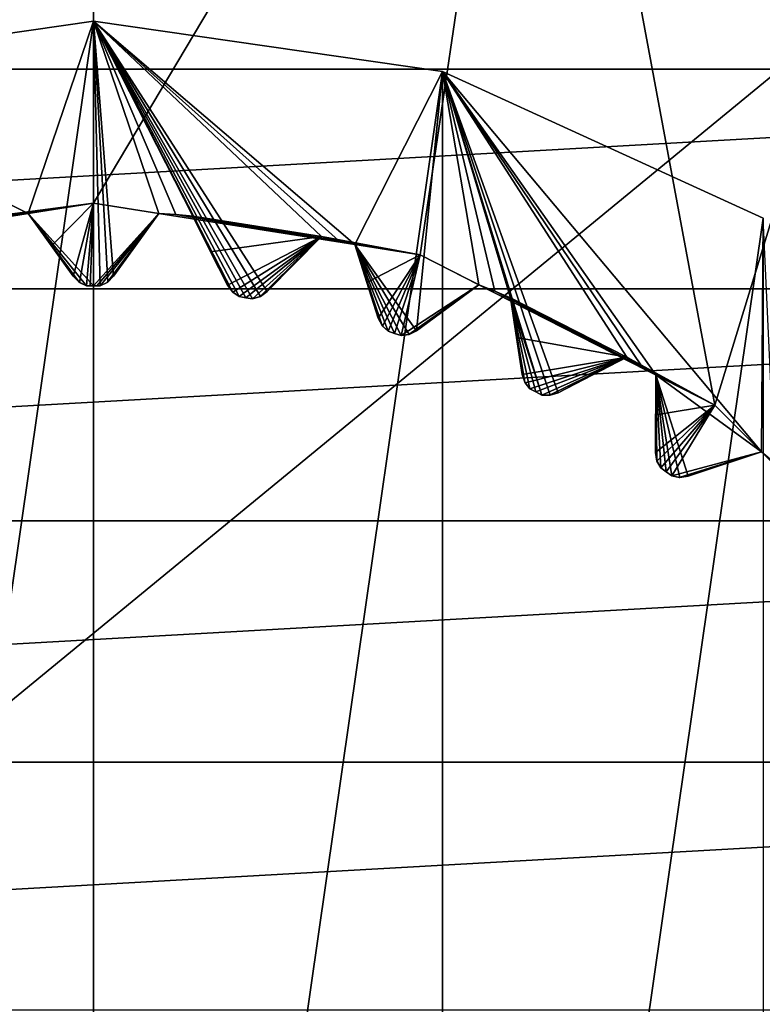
# Model space of a CAD drawing. Header units: millimetres. Extents: x -175 to 114, y -36 to 283.
# Tile 86 of 112: x 70.05 to 74.55, y 1.55 to 7.51. Entities that reach past the tile are written whole.
import ezdxf

# ---------------------------------------------------------------- set-up
doc = ezdxf.new("R2010")
doc.units = ezdxf.units.MM
doc.header["$LTSCALE"] = 65.185185
for name, color, linetype in [('2', 7, 'CONTINUOUS'), ('230', 7, 'CONTINUOUS'), ('231', 7, 'CONTINUOUS'), ('232', 7, 'CONTINUOUS'), ('233', 7, 'CONTINUOUS'), ('234', 7, 'CONTINUOUS'), ('236', 7, 'CONTINUOUS'), ('238', 7, 'CONTINUOUS'), ('239', 7, 'CONTINUOUS'), ('30', 7, 'CONTINUOUS'), ('372', 7, 'CONTINUOUS'), ('373', 7, 'CONTINUOUS'), ('374', 7, 'CONTINUOUS'), ('375', 7, 'CONTINUOUS'), ('376', 7, 'CONTINUOUS'), ('377', 7, 'CONTINUOUS'), ('378', 7, 'CONTINUOUS'), ('379', 7, 'CONTINUOUS'), ('380', 7, 'CONTINUOUS'), ('381', 7, 'CONTINUOUS'), ('382', 7, 'CONTINUOUS'), ('383', 7, 'CONTINUOUS'), ('384', 7, 'CONTINUOUS'), ('385', 7, 'CONTINUOUS'), ('386', 7, 'CONTINUOUS'), ('387', 7, 'CONTINUOUS'), ('388', 7, 'CONTINUOUS'), ('389', 7, 'CONTINUOUS'), ('390', 7, 'CONTINUOUS'), ('391', 7, 'CONTINUOUS'), ('392', 7, 'CONTINUOUS'), ('45', 7, 'CONTINUOUS'), ('522', 7, 'CONTINUOUS'), ('523', 7, 'CONTINUOUS'), ('524', 7, 'CONTINUOUS'), ('525', 7, 'CONTINUOUS'), ('631', 7, 'CONTINUOUS'), ('632', 7, 'CONTINUOUS'), ('633', 7, 'CONTINUOUS'), ('634', 7, 'CONTINUOUS'), ('635', 7, 'CONTINUOUS')]:
    doc.layers.add(name, color=color, linetype=linetype)

msp = doc.modelspace()

# ---------------------------------------------------------------- linework, layer by layer
at = {"layer": '2', "linetype": 'CONTINUOUS'}
for points in [[(113.25, -35.25, 92.5), (113.25, 35.25, 92.5), (-66.25, 35.25, 92.5), (113.25, -35.25, 92.5)], [(113.25, -35.25, 92.5), (-66.25, 35.25, 92.5), (-18.1198, 11.172, 92.5), (113.25, -35.25, 92.5)], [(-15.7687, 9.6947, 92.5), (113.25, -35.25, 92.5), (-18.1198, 11.172, 92.5), (-15.7687, 9.6947, 92.5)], [(-13.8053, 7.7313, 92.5), (113.25, -35.25, 92.5), (-15.7687, 9.6947, 92.5), (-13.8053, 7.7313, 92.5)], [(-12.328, 5.3802, 92.5), (113.25, -35.25, 92.5), (-13.8053, 7.7313, 92.5), (-12.328, 5.3802, 92.5)], [(-11.4109, 2.7593, 92.5), (113.25, -35.25, 92.5), (-12.328, 5.3802, 92.5), (-11.4109, 2.7593, 92.5)], [(-11.1, 0, 92.5), (113.25, -35.25, 92.5), (-11.4109, 2.7593, 92.5), (-11.1, 0, 92.5)]]:
    msp.add_3dface(points, dxfattribs=at)
at = {"layer": '230', "linetype": 'CONTINUOUS'}
for points in [[(68.387, 7.1962, 108), (70.5, 7.5, 108), (68.387, -7.1962, 108), (68.387, 7.1962, 108)], [(68.387, -7.1962, 108), (70.5, 7.5, 108), (70.5, -7.5, 108), (68.387, -7.1962, 108)], [(70.5, -7.5, 108), (70.5, 7.5, 108), (72.613, 7.1962, 108), (70.5, -7.5, 108)], [(72.613, -7.1962, 108), (70.5, -7.5, 108), (72.613, 7.1962, 108), (72.613, -7.1962, 108)], [(74.5548, 6.3094, 108), (72.613, -7.1962, 108), (72.613, 7.1962, 108), (74.5548, 6.3094, 108)], [(74.5548, -6.3094, 108), (72.613, -7.1962, 108), (74.5548, 6.3094, 108), (74.5548, -6.3094, 108)]]:
    msp.add_3dface(points, dxfattribs=at)
at = {"layer": '231', "linetype": 'CONTINUOUS'}
for points in [[(72.613, 7.1962, 108), (70.5, 7.5, 108), (72.613, 7.1962, 106), (72.613, 7.1962, 108)], [(72.613, 7.1962, 106), (70.5, 7.5, 108), (70.5, 7.5, 106), (72.613, 7.1962, 106)], [(74.5548, 6.3094, 108), (72.613, 7.1962, 108), (74.5548, 6.3094, 106), (74.5548, 6.3094, 108)], [(74.5548, 6.3094, 106), (72.613, 7.1962, 108), (72.613, 7.1962, 106), (74.5548, 6.3094, 106)]]:
    msp.add_3dface(points, dxfattribs=at)
at = {"layer": '232', "linetype": 'CONTINUOUS'}
for points in [[(70.5, 7.5, 106), (68.387, 7.1962, 106), (70.1051, 6.3377, 106), (70.5, 7.5, 106)], [(70.5, 5.9, 106), (70.5, 7.5, 106), (70.1051, 6.3377, 106), (70.5, 5.9, 106)], [(72.613, 7.1962, 106), (70.5, 7.5, 106), (72.0829, 6.1496, 106), (72.613, 7.1962, 106)], [(72.0829, 6.1496, 106), (70.5, 7.5, 106), (71.9824, 6.1745, 106), (72.0829, 6.1496, 106)], [(71.9824, 6.1745, 106), (70.5, 7.5, 106), (71.8815, 6.1979, 106), (71.9824, 6.1745, 106)], [(71.8815, 6.1979, 106), (70.5, 7.5, 106), (71.5523, 5.8643, 106), (71.8815, 6.1979, 106)], [(71.5523, 5.8643, 106), (70.5, 7.5, 106), (71.5116, 5.835, 106), (71.5523, 5.8643, 106)], [(71.5116, 5.835, 106), (70.5, 7.5, 106), (71.4636, 5.8208, 106), (71.5116, 5.835, 106)], [(71.4636, 5.8208, 106), (70.5, 7.5, 106), (71.423, 5.8274, 106), (71.4636, 5.8208, 106)], [(71.423, 5.8274, 106), (70.5, 7.5, 106), (71.3823, 5.8337, 106), (71.423, 5.8274, 106)], [(71.3823, 5.8337, 106), (70.5, 7.5, 106), (71.341, 5.8621, 106), (71.3823, 5.8337, 106)], [(71.341, 5.8621, 106), (70.5, 7.5, 106), (71.1014, 6.3215, 106), (71.341, 5.8621, 106)], [(71.1014, 6.3215, 106), (70.5, 7.5, 106), (70.9982, 6.3304, 106), (71.1014, 6.3215, 106)], [(70.9982, 6.3304, 106), (70.5, 7.5, 106), (70.8949, 6.3377, 106), (70.9982, 6.3304, 106)], [(70.8949, 6.3377, 106), (70.5, 7.5, 106), (70.6219, 5.9567, 106), (70.8949, 6.3377, 106)], [(70.6219, 5.9567, 106), (70.5, 7.5, 106), (70.5864, 5.9215, 106), (70.6219, 5.9567, 106)], [(70.5864, 5.9215, 106), (70.5, 7.5, 106), (70.5412, 5.8999, 106), (70.5864, 5.9215, 106)], [(70.5412, 5.8999, 106), (70.5, 7.5, 106), (70.5, 5.9, 106), (70.5412, 5.8999, 106)], [(70.1051, 6.3377, 106), (68.387, 7.1962, 106), (70.0018, 6.3304, 106), (70.1051, 6.3377, 106)], [(72.4567, 5.6275, 106), (72.613, 7.1962, 106), (72.0829, 6.1496, 106), (72.4567, 5.6275, 106)], [(72.8341, 5.9055, 106), (72.613, 7.1962, 106), (72.4567, 5.6275, 106), (72.8341, 5.9055, 106)], [(74.5548, 6.3094, 106), (72.613, 7.1962, 106), (74.5447, 4.8952, 106), (74.5548, 6.3094, 106)], [(74.5447, 4.8952, 106), (72.613, 7.1962, 106), (73.9057, 5.3595, 106), (74.5447, 4.8952, 106)], [(73.9057, 5.3595, 106), (72.613, 7.1962, 106), (73.8179, 5.4143, 106), (73.9057, 5.3595, 106)], [(73.8179, 5.4143, 106), (72.613, 7.1962, 106), (73.7291, 5.4676, 106), (73.8179, 5.4143, 106)], [(73.7291, 5.4676, 106), (72.613, 7.1962, 106), (73.3129, 5.2521, 106), (73.7291, 5.4676, 106)], [(73.3129, 5.2521, 106), (72.613, 7.1962, 106), (73.2652, 5.2368, 106), (73.3129, 5.2521, 106)], [(73.2652, 5.2368, 106), (72.613, 7.1962, 106), (73.2152, 5.2381, 106), (73.2652, 5.2368, 106)], [(73.2152, 5.2381, 106), (72.613, 7.1962, 106), (73.0254, 5.8262, 106), (73.2152, 5.2381, 106)], [(73.0254, 5.8262, 106), (72.613, 7.1962, 106), (72.93, 5.8666, 106), (73.0254, 5.8262, 106)], [(72.93, 5.8666, 106), (72.613, 7.1962, 106), (72.8341, 5.9055, 106), (72.93, 5.8666, 106)], [(70.4588, 5.8999, 106), (70.5, 5.9, 106), (70.1051, 6.3377, 106), (70.4588, 5.8999, 106)], [(70.4136, 5.9215, 106), (70.4588, 5.8999, 106), (70.1051, 6.3377, 106), (70.4136, 5.9215, 106)], [(70.3781, 5.9567, 106), (70.4136, 5.9215, 106), (70.1051, 6.3377, 106), (70.3781, 5.9567, 106)], [(71.3114, 5.9025, 106), (71.341, 5.8621, 106), (71.1014, 6.3215, 106), (71.3114, 5.9025, 106)], [(74.624, 4.8286, 106), (74.5548, 6.3094, 106), (74.5447, 4.8952, 106), (74.624, 4.8286, 106)], [(72.412, 5.6049, 106), (72.4567, 5.6275, 106), (72.0829, 6.1496, 106), (72.412, 5.6049, 106)], [(72.3623, 5.5984, 106), (72.412, 5.6049, 106), (72.0829, 6.1496, 106), (72.3623, 5.5984, 106)], [(72.3232, 5.6112, 106), (72.3623, 5.5984, 106), (72.0829, 6.1496, 106), (72.3232, 5.6112, 106)], [(72.284, 5.6238, 106), (72.3232, 5.6112, 106), (72.0829, 6.1496, 106), (72.284, 5.6238, 106)], [(72.2477, 5.6583, 106), (72.284, 5.6238, 106), (72.0829, 6.1496, 106), (72.2477, 5.6583, 106)], [(72.2248, 5.7029, 106), (72.2477, 5.6583, 106), (72.0829, 6.1496, 106), (72.2248, 5.7029, 106)], [(73.1785, 5.2569, 106), (73.2152, 5.2381, 106), (73.0254, 5.8262, 106), (73.1785, 5.2569, 106)], [(73.1418, 5.2755, 106), (73.1785, 5.2569, 106), (73.0254, 5.8262, 106), (73.1418, 5.2755, 106)], [(73.1113, 5.3153, 106), (73.1418, 5.2755, 106), (73.0254, 5.8262, 106), (73.1113, 5.3153, 106)], [(73.0957, 5.3628, 106), (73.1113, 5.3153, 106), (73.0254, 5.8262, 106), (73.0957, 5.3628, 106)], [(73.9026, 4.8908, 106), (73.9107, 4.8413, 106), (73.9057, 5.3595, 106), (73.9026, 4.8908, 106)], [(74.0999, 4.7474, 106), (74.5447, 4.8952, 106), (73.9057, 5.3595, 106), (74.0999, 4.7474, 106)], [(74.0504, 4.7398, 106), (74.0999, 4.7474, 106), (73.9057, 5.3595, 106), (74.0504, 4.7398, 106)], [(74.0012, 4.7489, 106), (74.0504, 4.7398, 106), (73.9057, 5.3595, 106), (74.0012, 4.7489, 106)], [(73.9679, 4.7732, 106), (74.0012, 4.7489, 106), (73.9057, 5.3595, 106), (73.9679, 4.7732, 106)], [(73.9345, 4.7973, 106), (73.9679, 4.7732, 106), (73.9057, 5.3595, 106), (73.9345, 4.7973, 106)], [(73.9107, 4.8413, 106), (73.9345, 4.7973, 106), (73.9057, 5.3595, 106), (73.9107, 4.8413, 106)]]:
    msp.add_3dface(points, dxfattribs=at)
at = {"layer": '233', "linetype": 'CONTINUOUS'}
for points in [[(70.5, 5.9, 106), (70.4588, 5.8999, 106), (70.5, 5.9, 94), (70.5, 5.9, 106)], [(70.5, 5.9, 94), (70.4588, 5.8999, 106), (70.4794, 5.9, 94), (70.5, 5.9, 94)], [(70.4794, 5.9, 94), (70.4588, 5.8999, 106), (70.4588, 5.8999, 94), (70.4794, 5.9, 94)], [(70.5412, 5.8999, 106), (70.5, 5.9, 106), (70.5412, 5.8999, 94), (70.5412, 5.8999, 106)], [(70.5412, 5.8999, 94), (70.5, 5.9, 106), (70.5206, 5.9, 94), (70.5412, 5.8999, 94)], [(70.5206, 5.9, 94), (70.5, 5.9, 106), (70.5, 5.9, 94), (70.5206, 5.9, 94)]]:
    msp.add_3dface(points, dxfattribs=at)
at = {"layer": '234', "linetype": 'CONTINUOUS'}
for points in [[(67.8076, 10.9231, 93.5), (70.5, 11.25, 93.5), (68.5222, 6.0867, 93.5), (67.8076, 10.9231, 93.5)], [(68.5222, 6.0867, 93.5), (70.5, 11.25, 93.5), (70.5, 6.4, 93.5), (68.5222, 6.0867, 93.5)], [(70.5, 11.25, 93.5), (73.1924, 10.9231, 93.5), (70.5, 6.4, 93.5), (70.5, 11.25, 93.5)], [(70.5, 6.4, 93.5), (73.1924, 10.9231, 93.5), (72.4778, 6.0867, 93.5), (70.5, 6.4, 93.5)], [(72.4778, 6.0867, 93.5), (73.1924, 10.9231, 93.5), (74.2619, 5.1777, 93.5), (72.4778, 6.0867, 93.5)], [(73.1924, 10.9231, 93.5), (75.7282, 9.9613, 93.5), (74.2619, 5.1777, 93.5), (73.1924, 10.9231, 93.5)], [(74.2619, 5.1777, 93.5), (75.7282, 9.9613, 93.5), (75.6778, 3.7618, 93.5), (74.2619, 5.1777, 93.5)]]:
    msp.add_3dface(points, dxfattribs=at)
at = {"layer": '236', "linetype": 'CONTINUOUS'}
for points in [[(70.5, 7.5, 108), (68.387, 7.1962, 108), (70.5, 7.5, 106), (70.5, 7.5, 108)], [(70.5, 7.5, 106), (68.387, 7.1962, 108), (68.387, 7.1962, 106), (70.5, 7.5, 106)]]:
    msp.add_3dface(points, dxfattribs=at)
at = {"layer": '238', "linetype": 'CONTINUOUS'}
for points in [[(68.5222, 6.0867, 93.5), (70.5, 6.4, 93.5), (68.9171, 6.1496, 93.55), (68.5222, 6.0867, 93.5)], [(68.9171, 6.1496, 93.55), (70.5, 6.4, 93.5), (69.0176, 6.1745, 93.55), (68.9171, 6.1496, 93.55)], [(69.0176, 6.1745, 93.55), (70.5, 6.4, 93.5), (69.1185, 6.1979, 93.55), (69.0176, 6.1745, 93.55)], [(69.1185, 6.1979, 93.55), (70.5, 6.4, 93.5), (69.8986, 6.3215, 93.55), (69.1185, 6.1979, 93.55)], [(69.8986, 6.3215, 93.55), (70.5, 6.4, 93.5), (70.0018, 6.3304, 93.55), (69.8986, 6.3215, 93.55)], [(70.0018, 6.3304, 93.55), (70.5, 6.4, 93.5), (70.1051, 6.3377, 93.55), (70.0018, 6.3304, 93.55)], [(70.1051, 6.3377, 93.55), (70.5, 6.4, 93.5), (70.2459, 6.1412, 93.7536), (70.1051, 6.3377, 93.55)], [(70.2459, 6.1412, 93.7536), (70.5, 6.4, 93.5), (70.3781, 5.9567, 93.942), (70.2459, 6.1412, 93.7536)], [(70.3781, 5.9567, 93.942), (70.5, 6.4, 93.5), (70.4165, 5.9195, 93.9799), (70.3781, 5.9567, 93.942)], [(70.5, 6.4, 93.5), (70.4588, 5.8999, 94), (70.4165, 5.9195, 93.9799), (70.5, 6.4, 93.5)], [(70.4794, 5.9, 94), (70.4588, 5.8999, 94), (70.5, 6.4, 93.5), (70.4794, 5.9, 94)], [(70.5, 5.9, 94), (70.4794, 5.9, 94), (70.5, 6.4, 93.5), (70.5, 5.9, 94)]]:
    msp.add_3dface(points, dxfattribs=at)
at = {"layer": '239', "linetype": 'CONTINUOUS'}
for points in [[(70.5, 5.9, 94), (70.5, 6.4, 93.5), (70.8949, 6.3377, 93.55), (70.5, 5.9, 94)], [(70.5, 6.4, 93.5), (72.4778, 6.0867, 93.5), (70.8949, 6.3377, 93.55), (70.5, 6.4, 93.5)], [(70.5206, 5.9, 94), (70.5, 5.9, 94), (70.8949, 6.3377, 93.55), (70.5206, 5.9, 94)], [(70.5412, 5.8999, 94), (70.5206, 5.9, 94), (70.8949, 6.3377, 93.55), (70.5412, 5.8999, 94)], [(70.5835, 5.9195, 93.9799), (70.5412, 5.8999, 94), (70.8949, 6.3377, 93.55), (70.5835, 5.9195, 93.9799)], [(70.6219, 5.9567, 93.942), (70.5835, 5.9195, 93.9799), (70.8949, 6.3377, 93.55), (70.6219, 5.9567, 93.942)], [(70.7541, 6.1412, 93.7535), (70.6219, 5.9567, 93.942), (70.8949, 6.3377, 93.55), (70.7541, 6.1412, 93.7535)], [(70.8949, 6.3377, 93.55), (72.4778, 6.0867, 93.5), (70.9982, 6.3304, 93.55), (70.8949, 6.3377, 93.55)], [(70.9982, 6.3304, 93.55), (72.4778, 6.0867, 93.5), (71.1014, 6.3215, 93.55), (70.9982, 6.3304, 93.55)], [(71.1014, 6.3215, 93.55), (72.4778, 6.0867, 93.5), (71.8815, 6.1979, 93.55), (71.1014, 6.3215, 93.55)], [(71.2097, 6.1053, 93.7536), (71.1014, 6.3215, 93.55), (71.8815, 6.1979, 93.55), (71.2097, 6.1053, 93.7536)], [(71.3114, 5.9025, 93.942), (71.2097, 6.1053, 93.7536), (71.8815, 6.1979, 93.55), (71.3114, 5.9025, 93.942)], [(71.3435, 5.8597, 93.9799), (71.3114, 5.9025, 93.942), (71.8815, 6.1979, 93.55), (71.3435, 5.8597, 93.9799)], [(71.3823, 5.8337, 94), (71.3435, 5.8597, 93.9799), (71.8815, 6.1979, 93.55), (71.3823, 5.8337, 94)], [(71.423, 5.8274, 94), (71.3823, 5.8337, 94), (71.8815, 6.1979, 93.55), (71.423, 5.8274, 94)], [(71.4636, 5.8208, 94), (71.423, 5.8274, 94), (71.8815, 6.1979, 93.55), (71.4636, 5.8208, 94)], [(71.5085, 5.8335, 93.9799), (71.4636, 5.8208, 94), (71.8815, 6.1979, 93.55), (71.5085, 5.8335, 93.9799)], [(71.5523, 5.8643, 93.942), (71.5085, 5.8335, 93.9799), (71.8815, 6.1979, 93.55), (71.5523, 5.8643, 93.942)], [(71.7117, 6.0259, 93.7535), (71.5523, 5.8643, 93.942), (71.8815, 6.1979, 93.55), (71.7117, 6.0259, 93.7535)], [(71.8815, 6.1979, 93.55), (72.4778, 6.0867, 93.5), (71.9824, 6.1745, 93.55), (71.8815, 6.1979, 93.55)], [(71.9824, 6.1745, 93.55), (72.4778, 6.0867, 93.5), (72.0829, 6.1496, 93.55), (71.9824, 6.1745, 93.55)], [(72.0829, 6.1496, 93.55), (72.4778, 6.0867, 93.5), (72.1561, 5.9191, 93.7536), (72.0829, 6.1496, 93.55)], [(72.1561, 5.9191, 93.7536), (72.4778, 6.0867, 93.5), (72.2248, 5.7029, 93.942), (72.1561, 5.9191, 93.7536)], [(72.2248, 5.7029, 93.942), (72.4778, 6.0867, 93.5), (72.2498, 5.6556, 93.9799), (72.2248, 5.7029, 93.942)], [(72.2498, 5.6556, 93.9799), (72.4778, 6.0867, 93.5), (72.284, 5.6238, 94), (72.2498, 5.6556, 93.9799)], [(72.284, 5.6238, 94), (72.4778, 6.0867, 93.5), (72.3232, 5.6112, 94), (72.284, 5.6238, 94)], [(72.3232, 5.6112, 94), (72.4778, 6.0867, 93.5), (72.3623, 5.5984, 94), (72.3232, 5.6112, 94)], [(72.3623, 5.5984, 94), (72.4778, 6.0867, 93.5), (72.8341, 5.9055, 93.55), (72.3623, 5.5984, 94)], [(72.4778, 6.0867, 93.5), (74.2619, 5.1777, 93.5), (72.8341, 5.9055, 93.55), (72.4778, 6.0867, 93.5)], [(72.4086, 5.604, 93.9799), (72.3623, 5.5984, 94), (72.8341, 5.9055, 93.55), (72.4086, 5.604, 93.9799)], [(72.4567, 5.6275, 93.942), (72.4086, 5.604, 93.9799), (72.8341, 5.9055, 93.55), (72.4567, 5.6275, 93.942)], [(72.6394, 5.7621, 93.7535), (72.4567, 5.6275, 93.942), (72.8341, 5.9055, 93.55), (72.6394, 5.7621, 93.7535)], [(72.8341, 5.9055, 93.55), (74.2619, 5.1777, 93.5), (72.93, 5.8666, 93.55), (72.8341, 5.9055, 93.55)], [(72.93, 5.8666, 93.55), (74.2619, 5.1777, 93.5), (73.0254, 5.8262, 93.55), (72.93, 5.8666, 93.55)], [(73.0254, 5.8262, 93.55), (74.2619, 5.1777, 93.5), (73.7291, 5.4676, 93.55), (73.0254, 5.8262, 93.55)], [(73.0616, 5.5872, 93.7536), (73.0254, 5.8262, 93.55), (73.7291, 5.4676, 93.55), (73.0616, 5.5872, 93.7536)], [(73.0957, 5.3628, 93.942), (73.0616, 5.5872, 93.7536), (73.7291, 5.4676, 93.55), (73.0957, 5.3628, 93.942)], [(73.113, 5.3122, 93.9799), (73.0957, 5.3628, 93.942), (73.7291, 5.4676, 93.55), (73.113, 5.3122, 93.9799)], [(73.1418, 5.2755, 94), (73.113, 5.3122, 93.9799), (73.7291, 5.4676, 93.55), (73.1418, 5.2755, 94)], [(73.1785, 5.2569, 94), (73.1418, 5.2755, 94), (73.7291, 5.4676, 93.55), (73.1785, 5.2569, 94)], [(73.2152, 5.2381, 94), (73.1785, 5.2569, 94), (73.7291, 5.4676, 93.55), (73.2152, 5.2381, 94)], [(73.2618, 5.2364, 93.9799), (73.2152, 5.2381, 94), (73.7291, 5.4676, 93.55), (73.2618, 5.2364, 93.9799)], [(73.3129, 5.2521, 93.942), (73.2618, 5.2364, 93.9799), (73.7291, 5.4676, 93.55), (73.3129, 5.2521, 93.942)], [(73.5145, 5.3565, 93.7535), (73.3129, 5.2521, 93.942), (73.7291, 5.4676, 93.55), (73.5145, 5.3565, 93.7535)], [(73.7291, 5.4676, 93.55), (74.2619, 5.1777, 93.5), (73.8179, 5.4143, 93.55), (73.7291, 5.4676, 93.55)], [(73.8179, 5.4143, 93.55), (74.2619, 5.1777, 93.5), (73.9057, 5.3595, 93.55), (73.8179, 5.4143, 93.55)], [(73.9057, 5.3595, 93.55), (74.2619, 5.1777, 93.5), (73.9041, 5.1177, 93.7536), (73.9057, 5.3595, 93.55)], [(73.9041, 5.1177, 93.7536), (74.2619, 5.1777, 93.5), (73.9026, 4.8908, 93.942), (73.9041, 5.1177, 93.7536)], [(73.9026, 4.8908, 93.942), (74.2619, 5.1777, 93.5), (73.9118, 4.838, 93.9799), (73.9026, 4.8908, 93.942)], [(73.9118, 4.838, 93.9799), (74.2619, 5.1777, 93.5), (73.9345, 4.7973, 94), (73.9118, 4.838, 93.9799)], [(73.9345, 4.7973, 94), (74.2619, 5.1777, 93.5), (73.9679, 4.7732, 94), (73.9345, 4.7973, 94)], [(73.9679, 4.7732, 94), (74.2619, 5.1777, 93.5), (74.0012, 4.7489, 94), (73.9679, 4.7732, 94)], [(74.0012, 4.7489, 94), (74.2619, 5.1777, 93.5), (74.5447, 4.8952, 93.55), (74.0012, 4.7489, 94)], [(74.2619, 5.1777, 93.5), (75.6778, 3.7618, 93.5), (74.5447, 4.8952, 93.55), (74.2619, 5.1777, 93.5)], [(74.0469, 4.7399, 93.9799), (74.0012, 4.7489, 94), (74.5447, 4.8952, 93.55), (74.0469, 4.7399, 93.9799)], [(74.0999, 4.7474, 93.942), (74.0469, 4.7399, 93.9799), (74.5447, 4.8952, 93.55), (74.0999, 4.7474, 93.942)], [(74.3153, 4.819, 93.7535), (74.0999, 4.7474, 93.942), (74.5447, 4.8952, 93.55), (74.3153, 4.819, 93.7535)], [(74.5447, 4.8952, 93.55), (75.6778, 3.7618, 93.5), (74.624, 4.8286, 93.55), (74.5447, 4.8952, 93.55)]]:
    msp.add_3dface(points, dxfattribs=at)
at = {"layer": '30', "color": 7, "linetype": 'CONTINUOUS', "true_color": 0x21211a}
for points in [[(26, -32.75, 79.5), (38.3306, -6.0045, 79.5), (105.75, 32.75, 79.5), (26, -32.75, 79.5)], [(105.75, -32.75, 79.5), (26, -32.75, 79.5), (105.75, 32.75, 79.5), (105.75, -32.75, 79.5)], [(37.9851, 6.7957, 79.5), (36.2903, 9.6129, 79.5), (105.75, 32.75, 79.5), (37.9851, 6.7957, 79.5)], [(39.0683, 3.6917, 79.5), (37.9851, 6.7957, 79.5), (105.75, 32.75, 79.5), (39.0683, 3.6917, 79.5)], [(38.3306, -6.0045, 79.5), (39.2448, -2.8464, 79.5), (105.75, 32.75, 79.5), (38.3306, -6.0045, 79.5)], [(39.4942, 0.4317, 79.5), (39.0683, 3.6917, 79.5), (105.75, 32.75, 79.5), (39.4942, 0.4317, 79.5)], [(39.2448, -2.8464, 79.5), (39.4942, 0.4317, 79.5), (105.75, 32.75, 79.5), (39.2448, -2.8464, 79.5)]]:
    msp.add_3dface(points, dxfattribs=at)
at = {"layer": '372', "linetype": 'CONTINUOUS'}
for points in [[(70.1051, 6.3377, 106), (70.0018, 6.3304, 106), (70.1051, 6.3377, 93.55), (70.1051, 6.3377, 106)], [(70.0018, 6.3304, 106), (70.0018, 6.3304, 93.55), (70.1051, 6.3377, 93.55), (70.0018, 6.3304, 106)]]:
    msp.add_3dface(points, dxfattribs=at)
at = {"layer": '373', "linetype": 'CONTINUOUS'}
for points in [[(70.3781, 5.9567, 106), (70.1051, 6.3377, 106), (70.1051, 6.3377, 93.55), (70.3781, 5.9567, 106)], [(70.3781, 5.9567, 106), (70.1051, 6.3377, 93.55), (70.2459, 6.1412, 93.7536), (70.3781, 5.9567, 106)], [(70.3781, 5.9567, 106), (70.2459, 6.1412, 93.7536), (70.3781, 5.9567, 93.942), (70.3781, 5.9567, 106)]]:
    msp.add_3dface(points, dxfattribs=at)
at = {"layer": '374', "linetype": 'CONTINUOUS'}
for points in [[(70.5864, 5.9215, 106), (70.5412, 5.8999, 106), (70.5835, 5.9195, 93.9799), (70.5864, 5.9215, 106)], [(70.5412, 5.8999, 106), (70.5412, 5.8999, 94), (70.5835, 5.9195, 93.9799), (70.5412, 5.8999, 106)], [(70.5864, 5.9215, 106), (70.5835, 5.9195, 93.9799), (70.6219, 5.9567, 93.942), (70.5864, 5.9215, 106)], [(70.6219, 5.9567, 106), (70.5864, 5.9215, 106), (70.6219, 5.9567, 93.942), (70.6219, 5.9567, 106)]]:
    msp.add_3dface(points, dxfattribs=at)
at = {"layer": '375', "linetype": 'CONTINUOUS'}
for points in [[(70.8949, 6.3377, 106), (70.6219, 5.9567, 106), (70.6219, 5.9567, 93.942), (70.8949, 6.3377, 106)], [(70.8949, 6.3377, 106), (70.6219, 5.9567, 93.942), (70.7541, 6.1412, 93.7535), (70.8949, 6.3377, 106)], [(70.8949, 6.3377, 106), (70.7541, 6.1412, 93.7535), (70.8949, 6.3377, 93.55), (70.8949, 6.3377, 106)]]:
    msp.add_3dface(points, dxfattribs=at)
at = {"layer": '376', "linetype": 'CONTINUOUS'}
for points in [[(70.9982, 6.3304, 106), (70.8949, 6.3377, 106), (70.9982, 6.3304, 93.55), (70.9982, 6.3304, 106)], [(70.8949, 6.3377, 106), (70.8949, 6.3377, 93.55), (70.9982, 6.3304, 93.55), (70.8949, 6.3377, 106)], [(71.1014, 6.3215, 106), (70.9982, 6.3304, 106), (71.1014, 6.3215, 93.55), (71.1014, 6.3215, 106)], [(70.9982, 6.3304, 106), (70.9982, 6.3304, 93.55), (71.1014, 6.3215, 93.55), (70.9982, 6.3304, 106)]]:
    msp.add_3dface(points, dxfattribs=at)
at = {"layer": '377', "linetype": 'CONTINUOUS'}
for points in [[(71.3114, 5.9025, 106), (71.1014, 6.3215, 106), (71.1014, 6.3215, 93.55), (71.3114, 5.9025, 106)], [(71.3114, 5.9025, 106), (71.1014, 6.3215, 93.55), (71.2097, 6.1053, 93.7536), (71.3114, 5.9025, 106)], [(71.3114, 5.9025, 106), (71.2097, 6.1053, 93.7536), (71.3114, 5.9025, 93.942), (71.3114, 5.9025, 106)]]:
    msp.add_3dface(points, dxfattribs=at)
at = {"layer": '378', "linetype": 'CONTINUOUS'}
for points in [[(71.5116, 5.835, 106), (71.5085, 5.8335, 93.9799), (71.5523, 5.8643, 93.942), (71.5116, 5.835, 106)], [(71.5523, 5.8643, 106), (71.5116, 5.835, 106), (71.5523, 5.8643, 93.942), (71.5523, 5.8643, 106)], [(71.5116, 5.835, 106), (71.4636, 5.8208, 106), (71.5085, 5.8335, 93.9799), (71.5116, 5.835, 106)], [(71.4636, 5.8208, 106), (71.4636, 5.8208, 94), (71.5085, 5.8335, 93.9799), (71.4636, 5.8208, 106)]]:
    msp.add_3dface(points, dxfattribs=at)
at = {"layer": '379', "linetype": 'CONTINUOUS'}
for points in [[(71.8815, 6.1979, 106), (71.5523, 5.8643, 106), (71.5523, 5.8643, 93.942), (71.8815, 6.1979, 106)], [(71.8815, 6.1979, 106), (71.5523, 5.8643, 93.942), (71.7117, 6.0259, 93.7535), (71.8815, 6.1979, 106)], [(71.8815, 6.1979, 106), (71.7117, 6.0259, 93.7535), (71.8815, 6.1979, 93.55), (71.8815, 6.1979, 106)]]:
    msp.add_3dface(points, dxfattribs=at)
at = {"layer": '380', "linetype": 'CONTINUOUS'}
for points in [[(71.9824, 6.1745, 106), (71.8815, 6.1979, 106), (71.9824, 6.1745, 93.55), (71.9824, 6.1745, 106)], [(71.8815, 6.1979, 106), (71.8815, 6.1979, 93.55), (71.9824, 6.1745, 93.55), (71.8815, 6.1979, 106)], [(72.0829, 6.1496, 106), (71.9824, 6.1745, 106), (72.0829, 6.1496, 93.55), (72.0829, 6.1496, 106)], [(71.9824, 6.1745, 106), (71.9824, 6.1745, 93.55), (72.0829, 6.1496, 93.55), (71.9824, 6.1745, 106)]]:
    msp.add_3dface(points, dxfattribs=at)
at = {"layer": '381', "linetype": 'CONTINUOUS'}
for points in [[(72.2248, 5.7029, 106), (72.0829, 6.1496, 106), (72.0829, 6.1496, 93.55), (72.2248, 5.7029, 106)], [(72.2248, 5.7029, 106), (72.0829, 6.1496, 93.55), (72.1561, 5.9191, 93.7536), (72.2248, 5.7029, 106)], [(72.2248, 5.7029, 106), (72.1561, 5.9191, 93.7536), (72.2248, 5.7029, 93.942), (72.2248, 5.7029, 106)]]:
    msp.add_3dface(points, dxfattribs=at)
at = {"layer": '382', "linetype": 'CONTINUOUS'}
for points in [[(72.412, 5.6049, 106), (72.3623, 5.5984, 106), (72.4086, 5.604, 93.9799), (72.412, 5.6049, 106)], [(72.3623, 5.5984, 106), (72.3623, 5.5984, 94), (72.4086, 5.604, 93.9799), (72.3623, 5.5984, 106)], [(72.412, 5.6049, 106), (72.4086, 5.604, 93.9799), (72.4567, 5.6275, 93.942), (72.412, 5.6049, 106)], [(72.4567, 5.6275, 106), (72.412, 5.6049, 106), (72.4567, 5.6275, 93.942), (72.4567, 5.6275, 106)]]:
    msp.add_3dface(points, dxfattribs=at)
at = {"layer": '383', "linetype": 'CONTINUOUS'}
for points in [[(72.8341, 5.9055, 106), (72.4567, 5.6275, 106), (72.4567, 5.6275, 93.942), (72.8341, 5.9055, 106)], [(72.8341, 5.9055, 106), (72.4567, 5.6275, 93.942), (72.6394, 5.7621, 93.7535), (72.8341, 5.9055, 106)], [(72.8341, 5.9055, 106), (72.6394, 5.7621, 93.7535), (72.8341, 5.9055, 93.55), (72.8341, 5.9055, 106)]]:
    msp.add_3dface(points, dxfattribs=at)
at = {"layer": '384', "linetype": 'CONTINUOUS'}
for points in [[(72.93, 5.8666, 106), (72.8341, 5.9055, 106), (72.93, 5.8666, 93.55), (72.93, 5.8666, 106)], [(72.8341, 5.9055, 106), (72.8341, 5.9055, 93.55), (72.93, 5.8666, 93.55), (72.8341, 5.9055, 106)], [(73.0254, 5.8262, 106), (72.93, 5.8666, 106), (73.0254, 5.8262, 93.55), (73.0254, 5.8262, 106)], [(72.93, 5.8666, 106), (72.93, 5.8666, 93.55), (73.0254, 5.8262, 93.55), (72.93, 5.8666, 106)]]:
    msp.add_3dface(points, dxfattribs=at)
at = {"layer": '385', "linetype": 'CONTINUOUS'}
for points in [[(73.0957, 5.3628, 106), (73.0254, 5.8262, 106), (73.0254, 5.8262, 93.55), (73.0957, 5.3628, 106)], [(73.0957, 5.3628, 106), (73.0254, 5.8262, 93.55), (73.0616, 5.5872, 93.7536), (73.0957, 5.3628, 106)], [(73.0957, 5.3628, 106), (73.0616, 5.5872, 93.7536), (73.0957, 5.3628, 93.942), (73.0957, 5.3628, 106)]]:
    msp.add_3dface(points, dxfattribs=at)
at = {"layer": '386', "linetype": 'CONTINUOUS'}
for points in [[(73.2652, 5.2368, 106), (73.2618, 5.2364, 93.9799), (73.3129, 5.2521, 93.942), (73.2652, 5.2368, 106)], [(73.3129, 5.2521, 106), (73.2652, 5.2368, 106), (73.3129, 5.2521, 93.942), (73.3129, 5.2521, 106)], [(73.2652, 5.2368, 106), (73.2152, 5.2381, 106), (73.2618, 5.2364, 93.9799), (73.2652, 5.2368, 106)], [(73.2152, 5.2381, 106), (73.2152, 5.2381, 94), (73.2618, 5.2364, 93.9799), (73.2152, 5.2381, 106)]]:
    msp.add_3dface(points, dxfattribs=at)
at = {"layer": '387', "linetype": 'CONTINUOUS'}
for points in [[(73.7291, 5.4676, 106), (73.3129, 5.2521, 106), (73.3129, 5.2521, 93.942), (73.7291, 5.4676, 106)], [(73.7291, 5.4676, 106), (73.3129, 5.2521, 93.942), (73.5145, 5.3565, 93.7535), (73.7291, 5.4676, 106)], [(73.7291, 5.4676, 106), (73.5145, 5.3565, 93.7535), (73.7291, 5.4676, 93.55), (73.7291, 5.4676, 106)]]:
    msp.add_3dface(points, dxfattribs=at)
at = {"layer": '388', "linetype": 'CONTINUOUS'}
for points in [[(73.8179, 5.4143, 106), (73.7291, 5.4676, 106), (73.8179, 5.4143, 93.55), (73.8179, 5.4143, 106)], [(73.7291, 5.4676, 106), (73.7291, 5.4676, 93.55), (73.8179, 5.4143, 93.55), (73.7291, 5.4676, 106)], [(73.9057, 5.3595, 106), (73.8179, 5.4143, 106), (73.9057, 5.3595, 93.55), (73.9057, 5.3595, 106)], [(73.8179, 5.4143, 106), (73.8179, 5.4143, 93.55), (73.9057, 5.3595, 93.55), (73.8179, 5.4143, 106)]]:
    msp.add_3dface(points, dxfattribs=at)
at = {"layer": '389', "linetype": 'CONTINUOUS'}
for points in [[(73.9026, 4.8908, 106), (73.9057, 5.3595, 106), (73.9057, 5.3595, 93.55), (73.9026, 4.8908, 106)], [(73.9026, 4.8908, 106), (73.9057, 5.3595, 93.55), (73.9041, 5.1177, 93.7536), (73.9026, 4.8908, 106)], [(73.9026, 4.8908, 106), (73.9041, 5.1177, 93.7536), (73.9026, 4.8908, 93.942), (73.9026, 4.8908, 106)]]:
    msp.add_3dface(points, dxfattribs=at)
at = {"layer": '390', "linetype": 'CONTINUOUS'}
for points in [[(74.0504, 4.7398, 106), (74.0012, 4.7489, 106), (74.0469, 4.7399, 93.9799), (74.0504, 4.7398, 106)], [(74.0012, 4.7489, 106), (74.0012, 4.7489, 94), (74.0469, 4.7399, 93.9799), (74.0012, 4.7489, 106)], [(74.0504, 4.7398, 106), (74.0469, 4.7399, 93.9799), (74.0999, 4.7474, 93.942), (74.0504, 4.7398, 106)], [(74.0999, 4.7474, 106), (74.0504, 4.7398, 106), (74.0999, 4.7474, 93.942), (74.0999, 4.7474, 106)]]:
    msp.add_3dface(points, dxfattribs=at)
at = {"layer": '391', "linetype": 'CONTINUOUS'}
for points in [[(74.5447, 4.8952, 106), (74.0999, 4.7474, 106), (74.0999, 4.7474, 93.942), (74.5447, 4.8952, 106)], [(74.5447, 4.8952, 106), (74.0999, 4.7474, 93.942), (74.3153, 4.819, 93.7535), (74.5447, 4.8952, 106)], [(74.5447, 4.8952, 106), (74.3153, 4.819, 93.7535), (74.5447, 4.8952, 93.55), (74.5447, 4.8952, 106)]]:
    msp.add_3dface(points, dxfattribs=at)
at = {"layer": '392', "linetype": 'CONTINUOUS'}
for points in [[(74.624, 4.8286, 106), (74.5447, 4.8952, 106), (74.624, 4.8286, 93.55), (74.624, 4.8286, 106)], [(74.5447, 4.8952, 106), (74.5447, 4.8952, 93.55), (74.624, 4.8286, 93.55), (74.5447, 4.8952, 106)]]:
    msp.add_3dface(points, dxfattribs=at)
at = {"layer": '45', "linetype": 'CONTINUOUS'}
for points in [[(81.9717, 7.2113, 110), (81.0918, 8.4508, 110), (59.0283, 7.2113, 110), (81.9717, 7.2113, 110)], [(59.0283, 7.2113, 110), (81.0918, 8.4508, 110), (59.9082, 8.4508, 110), (59.0283, 7.2113, 110)], [(82.7072, 5.8811, 110), (81.9717, 7.2113, 110), (58.2928, 5.8811, 110), (82.7072, 5.8811, 110)], [(58.2928, 5.8811, 110), (81.9717, 7.2113, 110), (59.0283, 7.2113, 110), (58.2928, 5.8811, 110)], [(83.2891, 4.4768, 110), (82.7072, 5.8811, 110), (57.7109, 4.4768, 110), (83.2891, 4.4768, 110)], [(57.7109, 4.4768, 110), (82.7072, 5.8811, 110), (58.2928, 5.8811, 110), (57.7109, 4.4768, 110)], [(83.71, 3.0162, 110), (83.2891, 4.4768, 110), (57.29, 3.0162, 110), (83.71, 3.0162, 110)], [(57.29, 3.0162, 110), (83.2891, 4.4768, 110), (57.7109, 4.4768, 110), (57.29, 3.0162, 110)], [(83.9647, 1.5177, 110), (83.71, 3.0162, 110), (57.0353, 1.5177, 110), (83.9647, 1.5177, 110)], [(57.0353, 1.5177, 110), (83.71, 3.0162, 110), (57.29, 3.0162, 110), (57.0353, 1.5177, 110)]]:
    msp.add_3dface(points, dxfattribs=at)
at = {"layer": '522', "linetype": 'CONTINUOUS'}
for points in [[(71.423, 5.8274, 106), (71.3823, 5.8337, 106), (71.423, 5.8274, 94), (71.423, 5.8274, 106)], [(71.3823, 5.8337, 106), (71.3823, 5.8337, 94), (71.423, 5.8274, 94), (71.3823, 5.8337, 106)], [(71.4636, 5.8208, 106), (71.423, 5.8274, 106), (71.4636, 5.8208, 94), (71.4636, 5.8208, 106)], [(71.423, 5.8274, 106), (71.423, 5.8274, 94), (71.4636, 5.8208, 94), (71.423, 5.8274, 106)]]:
    msp.add_3dface(points, dxfattribs=at)
at = {"layer": '523', "linetype": 'CONTINUOUS'}
for points in [[(72.3232, 5.6112, 106), (72.284, 5.6238, 106), (72.3232, 5.6112, 94), (72.3232, 5.6112, 106)], [(72.284, 5.6238, 106), (72.284, 5.6238, 94), (72.3232, 5.6112, 94), (72.284, 5.6238, 106)], [(72.3623, 5.5984, 106), (72.3232, 5.6112, 106), (72.3623, 5.5984, 94), (72.3623, 5.5984, 106)], [(72.3232, 5.6112, 106), (72.3232, 5.6112, 94), (72.3623, 5.5984, 94), (72.3232, 5.6112, 106)]]:
    msp.add_3dface(points, dxfattribs=at)
at = {"layer": '524', "linetype": 'CONTINUOUS'}
for points in [[(73.1785, 5.2569, 106), (73.1418, 5.2755, 106), (73.1785, 5.2569, 94), (73.1785, 5.2569, 106)], [(73.1418, 5.2755, 106), (73.1418, 5.2755, 94), (73.1785, 5.2569, 94), (73.1418, 5.2755, 106)], [(73.2152, 5.2381, 106), (73.1785, 5.2569, 106), (73.2152, 5.2381, 94), (73.2152, 5.2381, 106)], [(73.1785, 5.2569, 106), (73.1785, 5.2569, 94), (73.2152, 5.2381, 94), (73.1785, 5.2569, 106)]]:
    msp.add_3dface(points, dxfattribs=at)
at = {"layer": '525', "linetype": 'CONTINUOUS'}
for points in [[(73.9679, 4.7732, 106), (73.9345, 4.7973, 106), (73.9679, 4.7732, 94), (73.9679, 4.7732, 106)], [(73.9345, 4.7973, 106), (73.9345, 4.7973, 94), (73.9679, 4.7732, 94), (73.9345, 4.7973, 106)], [(74.0012, 4.7489, 106), (73.9679, 4.7732, 106), (74.0012, 4.7489, 94), (74.0012, 4.7489, 106)], [(73.9679, 4.7732, 106), (73.9679, 4.7732, 94), (74.0012, 4.7489, 94), (73.9679, 4.7732, 106)]]:
    msp.add_3dface(points, dxfattribs=at)
at = {"layer": '631', "linetype": 'CONTINUOUS'}
for points in [[(70.4136, 5.9215, 106), (70.3781, 5.9567, 106), (70.4165, 5.9195, 93.9799), (70.4136, 5.9215, 106)], [(70.3781, 5.9567, 106), (70.3781, 5.9567, 93.942), (70.4165, 5.9195, 93.9799), (70.3781, 5.9567, 106)], [(70.4588, 5.8999, 106), (70.4136, 5.9215, 106), (70.4588, 5.8999, 94), (70.4588, 5.8999, 106)], [(70.4588, 5.8999, 94), (70.4136, 5.9215, 106), (70.4165, 5.9195, 93.9799), (70.4588, 5.8999, 94)]]:
    msp.add_3dface(points, dxfattribs=at)
at = {"layer": '632', "linetype": 'CONTINUOUS'}
for points in [[(71.341, 5.8621, 106), (71.3114, 5.9025, 106), (71.3435, 5.8597, 93.9799), (71.341, 5.8621, 106)], [(71.3114, 5.9025, 106), (71.3114, 5.9025, 93.942), (71.3435, 5.8597, 93.9799), (71.3114, 5.9025, 106)], [(71.3823, 5.8337, 106), (71.341, 5.8621, 106), (71.3823, 5.8337, 94), (71.3823, 5.8337, 106)], [(71.341, 5.8621, 106), (71.3435, 5.8597, 93.9799), (71.3823, 5.8337, 94), (71.341, 5.8621, 106)]]:
    msp.add_3dface(points, dxfattribs=at)
at = {"layer": '633', "linetype": 'CONTINUOUS'}
for points in [[(72.2477, 5.6583, 106), (72.2248, 5.7029, 106), (72.2498, 5.6556, 93.9799), (72.2477, 5.6583, 106)], [(72.2248, 5.7029, 106), (72.2248, 5.7029, 93.942), (72.2498, 5.6556, 93.9799), (72.2248, 5.7029, 106)], [(72.284, 5.6238, 106), (72.2477, 5.6583, 106), (72.284, 5.6238, 94), (72.284, 5.6238, 106)], [(72.2477, 5.6583, 106), (72.2498, 5.6556, 93.9799), (72.284, 5.6238, 94), (72.2477, 5.6583, 106)]]:
    msp.add_3dface(points, dxfattribs=at)
at = {"layer": '634', "linetype": 'CONTINUOUS'}
for points in [[(73.1113, 5.3153, 106), (73.0957, 5.3628, 106), (73.113, 5.3122, 93.9799), (73.1113, 5.3153, 106)], [(73.0957, 5.3628, 106), (73.0957, 5.3628, 93.942), (73.113, 5.3122, 93.9799), (73.0957, 5.3628, 106)], [(73.1418, 5.2755, 106), (73.1113, 5.3153, 106), (73.1418, 5.2755, 94), (73.1418, 5.2755, 106)], [(73.1113, 5.3153, 106), (73.113, 5.3122, 93.9799), (73.1418, 5.2755, 94), (73.1113, 5.3153, 106)]]:
    msp.add_3dface(points, dxfattribs=at)
at = {"layer": '635', "linetype": 'CONTINUOUS'}
for points in [[(73.9107, 4.8413, 106), (73.9026, 4.8908, 106), (73.9118, 4.838, 93.9799), (73.9107, 4.8413, 106)], [(73.9026, 4.8908, 106), (73.9026, 4.8908, 93.942), (73.9118, 4.838, 93.9799), (73.9026, 4.8908, 106)], [(73.9345, 4.7973, 106), (73.9107, 4.8413, 106), (73.9345, 4.7973, 94), (73.9345, 4.7973, 106)], [(73.9107, 4.8413, 106), (73.9118, 4.838, 93.9799), (73.9345, 4.7973, 94), (73.9107, 4.8413, 106)]]:
    msp.add_3dface(points, dxfattribs=at)

doc.saveas('drawing.dxf')
